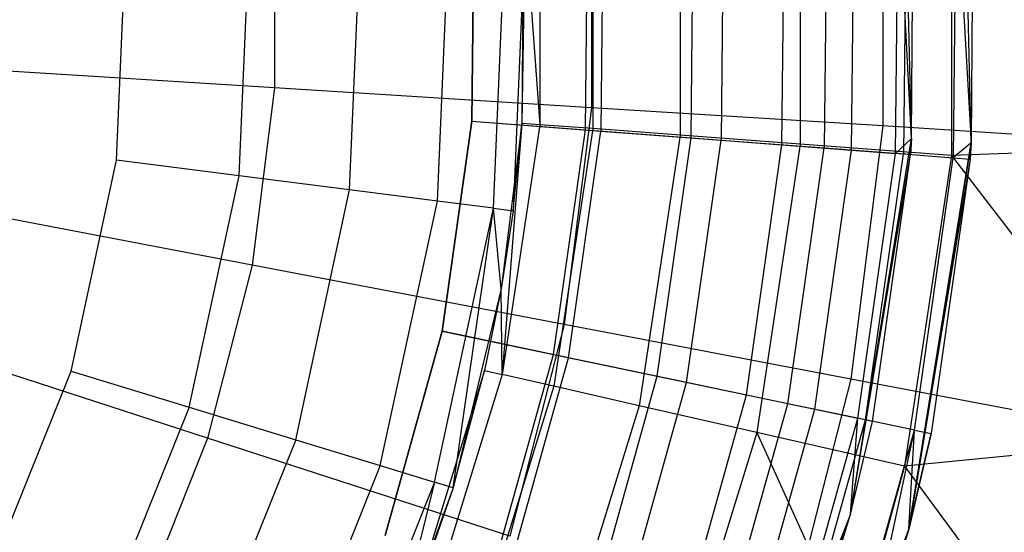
# Model space of a CAD drawing. Extents: x 0.2 to 26, y -12.8 to 12.8.
# Tile 66 of 97: x 14.255 to 15.24, y -0.535 to -0.021. Entities that reach past the tile are written whole.
import ezdxf

# ---------------------------------------------------------------- set-up
doc = ezdxf.new("R2010")
doc.units = 0
doc.header["$LTSCALE"] = 2.54
doc.layers.get('0').update_dxf_attribs({"color": 13, "linetype": 'CONTINUOUS'})

# ---------------------------------------------------------------- blocks, each defined once
blk = doc.blocks.new('PUKET-M-11161_B_STL')
at = {"color": 0}
for p, q in [((15.20696, -0.14458, 25.99483), (15.19743, 0.24745, 25.99483)), ((15.20696, -0.14458, 25.99483), (15.19743, 0.24745, 25.99483)), ((15.1471, -0.14049, 25.99483), (15.13784, 0.24046, 25.99483)), ((15.1471, -0.14049, 25.99483), (15.13784, 0.24046, 25.99483)), ((15.18702, 0.15738, 24.14285), (15.18702, -0.15738, 24.14285)), ((15.18702, 0.15738, 24.14285), (15.18702, -0.15738, 24.14285)), ((15.03584, 0.14605, 24.37077), (15.03584, -0.14605, 24.37077)), ((15.03584, 0.14605, 24.37077), (15.03584, -0.14605, 24.37077)), ((14.82806, 0.13048, 24.87576), (14.82806, -0.13048, 24.87576)), ((14.82806, 0.13048, 24.87576), (14.82806, -0.13048, 24.87576)), ((14.9155, 0.13704, 24.61646), (14.9155, -0.13704, 24.61646)), ((14.9155, 0.13704, 24.61646), (14.9155, -0.13704, 24.61646)), ((14.77499, 0.12651, 25.14427), (14.77499, -0.12651, 25.14427)), ((14.77499, 0.12651, 25.14427), (14.77499, -0.12651, 25.14427)), ((15.1184, 0.12781, 19.36128), (15.1184, -0.12781, 19.36128)), ((15.1184, 0.12781, 19.36128), (15.1184, -0.12781, 19.36128)), ((14.82694, 0.10947, 19.13738), (14.82694, -0.10947, 19.13738)), ((14.82694, 0.10947, 19.13738), (14.82694, -0.10947, 19.13738)), ((15.06244, 0.10898, 32.34838), (15.05976, -0.14981, 32.34838)), ((15.06244, 0.10898, 32.34838), (15.05976, -0.14981, 32.34838)), ((15.08718, -0.15189, 32.21483), (15.08989, 0.1105, 32.21483)), ((15.08718, -0.15189, 32.21483), (15.08989, 0.1105, 32.21483)), ((15.13101, -0.15522, 32.10871), (15.13378, 0.11292, 32.10871)), ((15.13101, -0.15522, 32.10871), (15.13378, 0.11292, 32.10871)), ((15.1471, -0.14049, 31.99483), (15.13378, 0.11292, 32.10871)), ((15.1471, -0.14049, 31.99483), (15.13378, 0.11292, 32.10871)), ((15.14178, 0.11336, 32.24483), (15.13899, -0.15583, 32.24483)), ((15.14178, 0.11336, 32.24483), (15.13899, -0.15583, 32.24483)), ((15.1471, -0.14049, 25.99483), (15.14875, 0.11375, 31.99483)), ((15.1471, -0.14049, 25.99483), (15.14875, 0.11375, 31.99483)), ((15.1471, -0.14049, 31.99483), (15.14875, 0.11375, 31.99483)), ((15.1471, -0.14049, 31.99483), (15.14875, 0.11375, 31.99483)), ((15.19165, 0.11611, 32.12424), (15.1888, -0.15961, 32.12424)), ((15.19165, 0.11611, 32.12424), (15.1888, -0.15961, 32.12424)), ((15.19165, 0.11611, 32.12424), (15.20696, -0.14458, 31.99483)), ((15.19165, 0.11611, 32.12424), (15.20696, -0.14458, 31.99483)), ((15.20866, 0.11705, 31.99483), (15.20696, -0.14458, 25.99483)), ((15.20866, 0.11705, 31.99483), (15.20696, -0.14458, 25.99483)), ((15.20866, 0.11705, 31.99483), (15.20696, -0.14458, 31.99483)), ((15.20866, 0.11705, 31.99483), (15.20696, -0.14458, 31.99483)), ((14.92659, -0.1397, 32.37588), (14.92909, 0.10163, 32.37588)), ((14.92659, -0.1397, 32.37588), (14.92909, 0.10163, 32.37588)), ((14.95904, 0.10328, 32.42784), (14.9565, -0.14197, 32.42784)), ((14.95904, 0.10328, 32.42784), (14.9565, -0.14197, 32.42784)), ((15.01746, -0.1466, 32.30595), (15.02007, 0.10665, 32.30595)), ((15.01746, -0.1466, 32.30595), (15.02007, 0.10665, 32.30595)), ((14.50949, 0.0895, 18.95233), (14.50949, -0.0895, 18.95233)), ((14.50949, 0.0895, 18.95233), (14.50949, -0.0895, 18.95233)), ((14.70722, -0.12304, 32.49483), (14.70942, 0.08951, 32.49483)), ((14.70722, -0.12304, 32.49483), (14.70942, 0.08951, 32.49483)), ((14.70942, 0.08951, 32.43483), (14.70722, -0.12304, 32.43483)), ((14.70942, 0.08951, 32.43483), (14.70722, -0.12304, 32.43483)), ((14.75905, 0.09739, 25.41741), (14.7572, -0.12517, 25.41741)), ((14.75905, 0.09739, 25.41741), (14.7572, -0.12517, 25.41741)), ((14.75905, 0.09739, 25.41741), (14.77499, -0.12651, 25.14427)), ((14.75905, 0.09739, 25.41741), (14.77499, -0.12651, 25.14427)), ((14.82077, -0.13166, 32.41983), (14.82313, 0.09578, 32.41983)), ((14.82077, -0.13166, 32.41983), (14.82313, 0.09578, 32.41983)), ((14.83863, 0.09664, 32.47779), (14.83626, -0.13284, 32.47779)), ((14.83863, 0.09664, 32.47779), (14.83626, -0.13284, 32.47779)), ((14.7289, -0.21027, 26.35358), (14.74082, 0.07026, 26.35358)), ((14.7289, -0.21027, 26.35358), (14.74082, 0.07026, 26.35358)), ((14.76038, 0.07109, 26.22997), (14.74832, -0.21275, 26.22997)), ((14.76038, 0.07109, 26.22997), (14.74832, -0.21275, 26.22997)), ((14.76038, 0.07109, 26.22997), (14.7572, -0.12517, 25.41741)), ((14.76038, 0.07109, 26.22997), (14.7572, -0.12517, 25.41741)), ((14.47417, -0.17765, 26.61039), (14.48423, 0.05936, 26.61039)), ((14.47417, -0.17765, 26.61039), (14.48423, 0.05936, 26.61039)), ((14.58477, -0.19181, 26.55358), (14.59564, 0.06409, 26.55358)), ((14.58477, -0.19181, 26.55358), (14.59564, 0.06409, 26.55358)), ((14.67254, -0.20305, 26.46508), (14.68405, 0.06785, 26.46508)), ((14.67254, -0.20305, 26.46508), (14.68405, 0.06785, 26.46508)), ((14.35156, -0.16195, 26.62997), (14.36074, 0.05411, 26.62997)), ((14.35156, -0.16195, 26.62997), (14.36074, 0.05411, 26.62997)), ((14.50949, -0.0895, 18.95233), (14.17118, -0.06822, 18.80911)), ((14.50949, -0.0895, 18.95233), (14.17118, -0.06822, 18.80911)), ((14.50949, -0.0895, 18.95233), (14.48706, -0.2671, 18.95233)), ((14.50949, -0.0895, 18.95233), (14.48706, -0.2671, 18.95233)), ((14.82694, -0.10947, 19.13738), (14.50949, -0.0895, 18.95233)), ((14.82694, -0.10947, 19.13738), (14.50949, -0.0895, 18.95233)), ((14.82694, -0.10947, 19.13738), (14.7995, -0.3267, 19.13738)), ((14.82694, -0.10947, 19.13738), (14.7995, -0.3267, 19.13738)), ((15.1184, -0.12781, 19.36128), (14.82694, -0.10947, 19.13738)), ((15.1184, -0.12781, 19.36128), (14.82694, -0.10947, 19.13738)), ((14.6773, -0.33348, 32.49483), (14.70722, -0.12304, 32.49483)), ((14.6773, -0.33348, 32.49483), (14.70722, -0.12304, 32.49483)), ((14.70722, -0.12304, 32.43483), (14.6773, -0.33348, 32.43483)), ((14.70722, -0.12304, 32.43483), (14.6773, -0.33348, 32.43483)), ((14.70722, -0.12304, 32.49483), (14.83626, -0.13284, 32.47779)), ((14.70722, -0.12304, 32.49483), (14.83626, -0.13284, 32.47779)), ((14.70722, -0.12304, 32.43483), (14.82077, -0.13166, 32.41983)), ((14.70722, -0.12304, 32.43483), (14.82077, -0.13166, 32.41983)), ((14.7572, -0.12517, 25.41741), (14.73644, -0.29086, 25.41741)), ((14.7572, -0.12517, 25.41741), (14.73644, -0.29086, 25.41741)), ((14.7572, -0.12517, 25.41741), (14.73728, -0.37669, 25.14427)), ((14.7572, -0.12517, 25.41741), (14.73728, -0.37669, 25.14427)), ((14.77499, -0.12651, 25.14427), (14.73728, -0.37669, 25.14427)), ((14.77499, -0.12651, 25.14427), (14.73728, -0.37669, 25.14427)), ((14.74832, -0.21275, 26.22997), (14.7572, -0.12517, 25.41741)), ((14.74832, -0.21275, 26.22997), (14.7572, -0.12517, 25.41741)), ((14.77499, -0.12651, 25.14427), (14.7572, -0.12517, 25.41741)), ((14.77499, -0.12651, 25.14427), (14.7572, -0.12517, 25.41741)), ((14.82806, -0.13048, 24.87576), (14.77499, -0.12651, 25.14427)), ((14.82806, -0.13048, 24.87576), (14.77499, -0.12651, 25.14427)), ((15.1184, -0.12781, 19.36128), (15.08636, -0.38142, 19.36128)), ((15.1184, -0.12781, 19.36128), (15.08636, -0.38142, 19.36128)), ((15.37917, -0.14422, 19.62041), (15.1184, -0.12781, 19.36128)), ((15.37917, -0.14422, 19.62041), (15.1184, -0.12781, 19.36128)), ((14.78876, -0.35685, 32.41983), (14.82077, -0.13166, 32.41983)), ((14.78876, -0.35685, 32.41983), (14.82077, -0.13166, 32.41983)), ((14.82806, -0.13048, 24.87576), (14.78917, -0.38853, 24.87576)), ((14.82806, -0.13048, 24.87576), (14.78917, -0.38853, 24.87576)), ((14.80396, -0.36004, 32.47779), (14.83626, -0.13284, 32.47779)), ((14.80396, -0.36004, 32.47779), (14.83626, -0.13284, 32.47779)), ((14.82077, -0.13166, 32.41983), (14.92659, -0.1397, 32.37588)), ((14.82077, -0.13166, 32.41983), (14.92659, -0.1397, 32.37588)), ((14.9155, -0.13704, 24.61646), (14.82806, -0.13048, 24.87576)), ((14.9155, -0.13704, 24.61646), (14.82806, -0.13048, 24.87576)), ((14.83626, -0.13284, 32.47779), (14.9565, -0.14197, 32.42784)), ((14.83626, -0.13284, 32.47779), (14.9565, -0.14197, 32.42784)), ((14.9155, -0.13704, 24.61646), (14.87466, -0.40805, 24.61646)), ((14.9155, -0.13704, 24.61646), (14.87466, -0.40805, 24.61646)), ((15.03584, -0.14605, 24.37077), (14.9155, -0.13704, 24.61646)), ((15.03584, -0.14605, 24.37077), (14.9155, -0.13704, 24.61646)), ((14.89262, -0.37863, 32.37588), (14.92659, -0.1397, 32.37588)), ((14.89262, -0.37863, 32.37588), (14.92659, -0.1397, 32.37588)), ((14.92198, -0.38479, 32.42784), (14.9565, -0.14197, 32.42784)), ((14.92198, -0.38479, 32.42784), (14.9565, -0.14197, 32.42784)), ((14.92659, -0.1397, 32.37588), (15.01746, -0.1466, 32.30595)), ((14.92659, -0.1397, 32.37588), (15.01746, -0.1466, 32.30595)), ((14.9565, -0.14197, 32.42784), (15.05976, -0.14981, 32.34838)), ((14.9565, -0.14197, 32.42784), (15.05976, -0.14981, 32.34838)), ((14.98181, -0.39733, 32.30595), (15.01746, -0.1466, 32.30595)), ((14.98181, -0.39733, 32.30595), (15.01746, -0.1466, 32.30595)), ((15.03584, -0.14605, 24.37077), (14.9923, -0.4349, 24.37077)), ((15.03584, -0.14605, 24.37077), (14.9923, -0.4349, 24.37077)), ((15.01746, -0.1466, 32.30595), (15.08718, -0.15189, 32.21483)), ((15.01746, -0.1466, 32.30595), (15.08718, -0.15189, 32.21483)), ((15.18702, -0.15738, 24.14285), (15.03584, -0.14605, 24.37077)), ((15.18702, -0.15738, 24.14285), (15.03584, -0.14605, 24.37077)), ((15.08621, -0.51667, 25.99483), (15.1471, -0.14049, 25.99483)), ((15.08621, -0.51667, 25.99483), (15.1471, -0.14049, 25.99483)), ((15.1471, -0.14049, 31.99483), (15.13101, -0.15522, 32.10871)), ((15.1471, -0.14049, 31.99483), (15.13101, -0.15522, 32.10871)), ((15.20696, -0.14458, 31.99483), (15.1443, -0.53168, 25.99483)), ((15.1443, -0.53168, 25.99483), (15.20696, -0.14458, 25.99483)), ((15.20696, -0.14458, 31.99483), (15.1443, -0.53168, 25.99483)), ((15.1443, -0.53168, 25.99483), (15.20696, -0.14458, 25.99483)), ((15.1471, -0.14049, 25.99483), (15.14596, -0.15635, 31.99483)), ((15.14596, -0.15635, 31.99483), (15.1471, -0.14049, 31.99483)), ((15.1471, -0.14049, 25.99483), (15.14596, -0.15635, 31.99483)), ((15.14596, -0.15635, 31.99483), (15.1471, -0.14049, 31.99483)), ((15.1471, -0.14049, 25.99483), (15.1471, -0.14049, 31.99483)), ((15.1471, -0.14049, 25.99483), (15.1471, -0.14049, 31.99483)), ((15.20696, -0.14458, 31.99483), (15.1888, -0.15961, 32.12424)), ((15.20696, -0.14458, 31.99483), (15.1888, -0.15961, 32.12424)), ((15.20696, -0.14458, 31.99483), (15.20579, -0.1609, 31.99483)), ((15.20696, -0.14458, 31.99483), (15.20579, -0.1609, 31.99483)), ((15.20696, -0.14458, 31.99483), (15.20696, -0.14458, 25.99483)), ((15.20696, -0.14458, 31.99483), (15.20696, -0.14458, 25.99483)), ((15.02333, -0.40604, 32.34838), (15.05976, -0.14981, 32.34838)), ((15.02333, -0.40604, 32.34838), (15.05976, -0.14981, 32.34838)), ((15.05024, -0.41168, 32.21483), (15.08718, -0.15189, 32.21483)), ((15.05024, -0.41168, 32.21483), (15.08718, -0.15189, 32.21483)), ((15.05976, -0.14981, 32.34838), (15.13899, -0.15583, 32.24483)), ((15.05976, -0.14981, 32.34838), (15.13899, -0.15583, 32.24483)), ((15.08621, -0.51667, 25.99483), (15.14596, -0.15635, 31.99483)), ((15.08621, -0.51667, 25.99483), (15.14596, -0.15635, 31.99483)), ((15.08718, -0.15189, 32.21483), (15.13101, -0.15522, 32.10871)), ((15.08718, -0.15189, 32.21483), (15.13101, -0.15522, 32.10871)), ((15.09326, -0.4207, 32.10871), (15.13101, -0.15522, 32.10871)), ((15.09326, -0.4207, 32.10871), (15.13101, -0.15522, 32.10871)), ((15.1011, -0.42235, 32.24483), (15.13899, -0.15583, 32.24483)), ((15.1011, -0.42235, 32.24483), (15.13899, -0.15583, 32.24483)), ((15.10793, -0.42378, 31.99483), (15.14596, -0.15635, 31.99483)), ((15.10793, -0.42378, 31.99483), (15.14596, -0.15635, 31.99483)), ((15.14596, -0.15635, 31.99483), (15.13101, -0.15522, 32.10871)), ((15.14596, -0.15635, 31.99483), (15.13101, -0.15522, 32.10871)), ((15.13899, -0.15583, 32.24483), (15.1888, -0.15961, 32.12424)), ((15.13899, -0.15583, 32.24483), (15.1888, -0.15961, 32.12424)), ((15.18702, -0.15738, 24.14285), (15.1401, -0.46863, 24.14285)), ((15.18702, -0.15738, 24.14285), (15.1401, -0.46863, 24.14285)), ((15.44281, -0.14822, 23.77263), (15.18702, -0.15738, 24.14285)), ((15.44281, -0.14822, 23.77263), (15.18702, -0.15738, 24.14285)), ((15.18702, -0.15738, 24.14285), (15.40566, -0.44233, 23.77263)), ((15.18702, -0.15738, 24.14285), (15.40566, -0.44233, 23.77263)), ((14.306, -0.37335, 26.62997), (14.35156, -0.16195, 26.62997)), ((14.306, -0.37335, 26.62997), (14.35156, -0.16195, 26.62997)), ((14.47417, -0.17765, 26.61039), (14.35156, -0.16195, 26.62997)), ((14.47417, -0.17765, 26.61039), (14.35156, -0.16195, 26.62997)), ((15.20579, -0.1609, 31.99483), (15.1443, -0.53168, 25.99483)), ((15.20579, -0.1609, 31.99483), (15.1443, -0.53168, 25.99483)), ((15.14998, -0.4326, 32.12424), (15.1888, -0.15961, 32.12424)), ((15.14998, -0.4326, 32.12424), (15.1888, -0.15961, 32.12424)), ((15.20579, -0.1609, 31.99483), (15.16666, -0.43609, 31.99483)), ((15.20579, -0.1609, 31.99483), (15.16666, -0.43609, 31.99483)), ((15.1888, -0.15961, 32.12424), (15.20579, -0.1609, 31.99483)), ((15.1888, -0.15961, 32.12424), (15.20579, -0.1609, 31.99483)), ((14.42419, -0.40954, 26.61039), (14.47417, -0.17765, 26.61039)), ((14.42419, -0.40954, 26.61039), (14.47417, -0.17765, 26.61039)), ((14.58477, -0.19181, 26.55358), (14.47417, -0.17765, 26.61039)), ((14.58477, -0.19181, 26.55358), (14.47417, -0.17765, 26.61039)), ((14.53081, -0.4422, 26.55358), (14.58477, -0.19181, 26.55358)), ((14.53081, -0.4422, 26.55358), (14.58477, -0.19181, 26.55358)), ((14.67254, -0.20305, 26.46508), (14.58477, -0.19181, 26.55358)), ((14.67254, -0.20305, 26.46508), (14.58477, -0.19181, 26.55358)), ((14.48706, -0.2671, 18.95233), (14.15408, -0.20358, 18.80911)), ((14.48706, -0.2671, 18.95233), (14.15408, -0.20358, 18.80911)), ((14.61542, -0.46811, 26.46508), (14.67254, -0.20305, 26.46508)), ((14.61542, -0.46811, 26.46508), (14.67254, -0.20305, 26.46508)), ((14.7289, -0.21027, 26.35358), (14.67254, -0.20305, 26.46508)), ((14.7289, -0.21027, 26.35358), (14.67254, -0.20305, 26.46508)), ((14.66975, -0.48475, 26.35358), (14.7289, -0.21027, 26.35358)), ((14.66975, -0.48475, 26.35358), (14.7289, -0.21027, 26.35358)), ((14.68847, -0.49048, 26.22997), (14.7289, -0.21027, 26.35358)), ((14.68847, -0.49048, 26.22997), (14.7289, -0.21027, 26.35358)), ((14.7289, -0.21027, 26.35358), (14.74832, -0.21275, 26.22997)), ((14.73644, -0.29086, 26.22997), (14.7289, -0.21027, 26.35358)), ((14.73644, -0.29086, 26.22997), (14.7289, -0.21027, 26.35358)), ((14.7289, -0.21027, 26.35358), (14.74832, -0.21275, 26.22997)), ((14.74832, -0.21275, 26.22997), (14.73644, -0.29086, 25.41741)), ((14.74832, -0.21275, 26.22997), (14.73644, -0.29086, 25.41741)), ((14.74832, -0.21275, 26.22997), (14.73644, -0.29086, 26.22997)), ((14.74832, -0.21275, 26.22997), (14.73644, -0.29086, 26.22997)), ((14.48706, -0.2671, 18.95233), (14.44254, -0.44048, 18.95233)), ((14.48706, -0.2671, 18.95233), (14.44254, -0.44048, 18.95233)), ((14.7995, -0.3267, 19.13738), (14.48706, -0.2671, 18.95233)), ((14.7995, -0.3267, 19.13738), (14.48706, -0.2671, 18.95233)), ((14.73644, -0.29086, 26.22997), (14.68847, -0.49048, 26.22997)), ((14.73644, -0.29086, 26.22997), (14.68847, -0.49048, 26.22997)), ((14.73644, -0.29086, 25.41741), (14.71989, -0.37272, 25.41741)), ((14.73644, -0.29086, 26.22997), (14.71989, -0.37272, 25.41741)), ((14.73644, -0.29086, 25.41741), (14.71989, -0.37272, 25.41741)), ((14.73644, -0.29086, 26.22997), (14.71989, -0.37272, 25.41741)), ((14.73728, -0.37669, 25.14427), (14.73644, -0.29086, 25.41741)), ((14.73728, -0.37669, 25.14427), (14.73644, -0.29086, 25.41741)), ((14.73644, -0.29086, 26.22997), (14.73644, -0.29086, 25.41741)), ((14.73644, -0.29086, 26.22997), (14.73644, -0.29086, 25.41741)), ((14.62017, -0.53822, 32.49483), (14.6773, -0.33348, 32.49483)), ((14.62017, -0.53822, 32.49483), (14.6773, -0.33348, 32.49483)), ((14.6773, -0.33348, 32.43483), (14.62017, -0.53822, 32.43483)), ((14.6773, -0.33348, 32.43483), (14.62017, -0.53822, 32.43483)), ((14.80396, -0.36004, 32.47779), (14.6773, -0.33348, 32.49483)), ((14.80396, -0.36004, 32.47779), (14.6773, -0.33348, 32.49483)), ((14.6773, -0.33348, 32.43483), (14.78876, -0.35685, 32.41983)), ((14.6773, -0.33348, 32.43483), (14.78876, -0.35685, 32.41983)), ((14.7995, -0.3267, 19.13738), (14.74505, -0.53877, 19.13738)), ((14.7995, -0.3267, 19.13738), (14.74505, -0.53877, 19.13738)), ((15.08636, -0.38142, 19.36128), (14.7995, -0.3267, 19.13738)), ((15.08636, -0.38142, 19.36128), (14.7995, -0.3267, 19.13738)), ((14.44254, -0.44048, 18.95233), (14.12015, -0.33573, 18.80911)), ((14.44254, -0.44048, 18.95233), (14.12015, -0.33573, 18.80911)), ((14.72762, -0.57594, 32.41983), (14.78876, -0.35685, 32.41983)), ((14.72762, -0.57594, 32.41983), (14.78876, -0.35685, 32.41983)), ((14.74227, -0.58108, 32.47779), (14.80396, -0.36004, 32.47779)), ((14.74227, -0.58108, 32.47779), (14.80396, -0.36004, 32.47779)), ((14.78876, -0.35685, 32.41983), (14.89262, -0.37863, 32.37588)), ((14.78876, -0.35685, 32.41983), (14.89262, -0.37863, 32.37588)), ((14.92198, -0.38479, 32.42784), (14.80396, -0.36004, 32.47779)), ((14.92198, -0.38479, 32.42784), (14.80396, -0.36004, 32.47779)), ((14.22537, -0.57401, 26.62997), (14.306, -0.37335, 26.62997)), ((14.22537, -0.57401, 26.62997), (14.306, -0.37335, 26.62997)), ((14.306, -0.37335, 26.62997), (14.42419, -0.40954, 26.61039)), ((14.306, -0.37335, 26.62997), (14.42419, -0.40954, 26.61039)), ((14.71989, -0.37272, 25.41741), (14.6461, -0.61195, 25.41741)), ((14.71989, -0.37272, 25.41741), (14.6461, -0.61195, 25.41741)), ((14.68847, -0.49048, 26.22997), (14.71989, -0.37272, 25.41741)), ((14.68847, -0.49048, 26.22997), (14.71989, -0.37272, 25.41741)), ((14.71989, -0.37272, 25.41741), (14.73728, -0.37669, 25.14427)), ((14.71989, -0.37272, 25.41741), (14.73728, -0.37669, 25.14427)), ((14.73728, -0.37669, 25.14427), (14.66271, -0.61846, 25.14427)), ((14.73728, -0.37669, 25.14427), (14.66271, -0.61846, 25.14427)), ((14.78917, -0.38853, 24.87576), (14.73728, -0.37669, 25.14427)), ((14.78917, -0.38853, 24.87576), (14.73728, -0.37669, 25.14427)), ((14.82775, -0.61109, 32.37588), (14.89262, -0.37863, 32.37588)), ((14.82775, -0.61109, 32.37588), (14.89262, -0.37863, 32.37588)), ((14.89262, -0.37863, 32.37588), (14.98181, -0.39733, 32.30595)), ((14.89262, -0.37863, 32.37588), (14.98181, -0.39733, 32.30595)), ((15.08636, -0.38142, 19.36128), (15.02279, -0.62901, 19.36128)), ((15.08636, -0.38142, 19.36128), (15.02279, -0.62901, 19.36128)), ((15.34302, -0.43038, 19.62041), (15.08636, -0.38142, 19.36128)), ((15.34302, -0.43038, 19.62041), (15.08636, -0.38142, 19.36128)), ((14.78917, -0.38853, 24.87576), (14.71225, -0.63791, 24.87576)), ((14.78917, -0.38853, 24.87576), (14.71225, -0.63791, 24.87576)), ((14.87466, -0.40805, 24.61646), (14.78917, -0.38853, 24.87576)), ((14.87466, -0.40805, 24.61646), (14.78917, -0.38853, 24.87576)), ((14.85605, -0.62102, 32.42784), (14.92198, -0.38479, 32.42784)), ((14.85605, -0.62102, 32.42784), (14.92198, -0.38479, 32.42784)), ((15.02333, -0.40604, 32.34838), (14.92198, -0.38479, 32.42784)), ((15.02333, -0.40604, 32.34838), (14.92198, -0.38479, 32.42784)), ((14.91373, -0.64127, 32.30595), (14.98181, -0.39733, 32.30595)), ((14.91373, -0.64127, 32.30595), (14.98181, -0.39733, 32.30595)), ((14.98181, -0.39733, 32.30595), (15.05024, -0.41168, 32.21483)), ((14.98181, -0.39733, 32.30595), (15.05024, -0.41168, 32.21483)), ((14.42419, -0.40954, 26.61039), (14.33574, -0.62966, 26.61039)), ((14.42419, -0.40954, 26.61039), (14.33574, -0.62966, 26.61039)), ((14.42419, -0.40954, 26.61039), (14.53081, -0.4422, 26.55358)), ((14.42419, -0.40954, 26.61039), (14.53081, -0.4422, 26.55358)), ((14.87466, -0.40805, 24.61646), (14.79387, -0.66994, 24.61646)), ((14.87466, -0.40805, 24.61646), (14.79387, -0.66994, 24.61646)), ((14.9923, -0.4349, 24.37077), (14.87466, -0.40805, 24.61646)), ((14.9923, -0.4349, 24.37077), (14.87466, -0.40805, 24.61646)), ((14.95376, -0.65532, 32.34838), (15.02333, -0.40604, 32.34838)), ((14.95376, -0.65532, 32.34838), (15.02333, -0.40604, 32.34838)), ((14.97971, -0.66443, 32.21483), (15.05024, -0.41168, 32.21483)), ((14.97971, -0.66443, 32.21483), (15.05024, -0.41168, 32.21483)), ((15.1011, -0.42235, 32.24483), (15.02333, -0.40604, 32.34838)), ((15.1011, -0.42235, 32.24483), (15.02333, -0.40604, 32.34838)), ((15.05024, -0.41168, 32.21483), (15.09326, -0.4207, 32.10871)), ((15.05024, -0.41168, 32.21483), (15.09326, -0.4207, 32.10871)), ((15.02118, -0.67899, 32.10871), (15.09326, -0.4207, 32.10871)), ((15.02118, -0.67899, 32.10871), (15.09326, -0.4207, 32.10871)), ((15.02874, -0.68164, 32.24483), (15.1011, -0.42235, 32.24483)), ((15.02874, -0.68164, 32.24483), (15.1011, -0.42235, 32.24483)), ((15.08621, -0.51667, 31.99483), (15.09326, -0.4207, 32.10871)), ((15.08621, -0.51667, 31.99483), (15.09326, -0.4207, 32.10871)), ((15.10793, -0.42378, 31.99483), (15.09326, -0.4207, 32.10871)), ((15.10793, -0.42378, 31.99483), (15.09326, -0.4207, 32.10871)), ((15.14998, -0.4326, 32.12424), (15.1011, -0.42235, 32.24483)), ((15.14998, -0.4326, 32.12424), (15.1011, -0.42235, 32.24483)), ((15.07587, -0.69818, 32.12424), (15.14998, -0.4326, 32.12424)), ((15.07587, -0.69818, 32.12424), (15.14998, -0.4326, 32.12424)), ((15.08621, -0.51667, 25.99483), (15.10793, -0.42378, 31.99483)), ((15.08621, -0.51667, 31.99483), (15.10793, -0.42378, 31.99483)), ((15.08621, -0.51667, 25.99483), (15.10793, -0.42378, 31.99483)), ((15.08621, -0.51667, 31.99483), (15.10793, -0.42378, 31.99483)), ((15.09194, -0.70383, 31.99483), (15.14998, -0.4326, 32.12424)), ((15.09194, -0.70383, 31.99483), (15.14998, -0.4326, 32.12424)), ((15.1443, -0.53168, 31.99483), (15.14998, -0.4326, 32.12424)), ((15.1443, -0.53168, 31.99483), (15.14998, -0.4326, 32.12424)), ((15.14998, -0.4326, 32.12424), (15.16666, -0.43609, 31.99483)), ((15.14998, -0.4326, 32.12424), (15.16666, -0.43609, 31.99483)), ((14.44254, -0.44048, 18.95233), (14.37664, -0.60691, 18.95233)), ((14.44254, -0.44048, 18.95233), (14.37664, -0.60691, 18.95233)), ((14.53081, -0.4422, 26.55358), (14.43531, -0.67986, 26.55358)), ((14.53081, -0.4422, 26.55358), (14.43531, -0.67986, 26.55358)), ((14.74505, -0.53877, 19.13738), (14.44254, -0.44048, 18.95233)), ((14.74505, -0.53877, 19.13738), (14.44254, -0.44048, 18.95233)), ((14.53081, -0.4422, 26.55358), (14.61542, -0.46811, 26.46508)), ((14.53081, -0.4422, 26.55358), (14.61542, -0.46811, 26.46508)), ((14.9923, -0.4349, 24.37077), (14.9062, -0.71403, 24.37077)), ((14.9923, -0.4349, 24.37077), (14.9062, -0.71403, 24.37077)), ((15.1401, -0.46863, 24.14285), (14.9923, -0.4349, 24.37077)), ((15.1401, -0.46863, 24.14285), (14.9923, -0.4349, 24.37077)), ((14.9923, -0.4349, 24.37077), (15.08983, -0.6508, 24.14285)), ((14.9923, -0.4349, 24.37077), (15.08983, -0.6508, 24.14285)), ((15.40566, -0.44233, 23.77263), (15.1401, -0.46863, 24.14285)), ((15.40566, -0.44233, 23.77263), (15.1401, -0.46863, 24.14285)), ((15.16666, -0.43609, 31.99483), (15.1443, -0.53168, 31.99483)), ((15.1443, -0.53168, 25.99483), (15.16666, -0.43609, 31.99483)), ((15.1443, -0.53168, 25.99483), (15.16666, -0.43609, 31.99483)), ((15.16666, -0.43609, 31.99483), (15.1443, -0.53168, 31.99483)), ((14.61542, -0.46811, 26.46508), (14.51432, -0.7197, 26.46508)), ((14.61542, -0.46811, 26.46508), (14.51432, -0.7197, 26.46508)), ((14.61542, -0.46811, 26.46508), (14.66975, -0.48475, 26.35358)), ((14.61542, -0.46811, 26.46508), (14.66975, -0.48475, 26.35358)), ((15.1401, -0.46863, 24.14285), (15.08983, -0.6508, 24.14285)), ((15.1401, -0.46863, 24.14285), (15.08983, -0.6508, 24.14285)), ((15.1401, -0.46863, 24.14285), (15.33194, -0.72946, 23.77263)), ((15.1401, -0.46863, 24.14285), (15.33194, -0.72946, 23.77263)), ((14.66975, -0.48475, 26.35358), (14.56506, -0.74528, 26.35358)), ((14.66975, -0.48475, 26.35358), (14.56506, -0.74528, 26.35358)), ((14.66975, -0.48475, 26.35358), (14.6249, -0.66343, 26.22997)), ((14.66975, -0.48475, 26.35358), (14.6249, -0.66343, 26.22997)), ((14.68847, -0.49048, 26.22997), (14.6249, -0.66343, 26.22997)), ((14.68847, -0.49048, 26.22997), (14.6249, -0.66343, 26.22997)), ((14.68847, -0.49048, 26.22997), (14.6461, -0.61195, 25.41741)), ((14.68847, -0.49048, 26.22997), (14.6461, -0.61195, 25.41741)), ((14.68847, -0.49048, 26.22997), (14.66975, -0.48475, 26.35358)), ((14.68847, -0.49048, 26.22997), (14.66975, -0.48475, 26.35358)), ((14.95723, -0.87524, 25.99483), (15.08621, -0.51667, 25.99483)), ((14.95723, -0.87524, 25.99483), (15.08621, -0.51667, 25.99483)), ((15.08621, -0.51667, 31.99483), (15.02118, -0.67899, 32.10871)), ((15.08621, -0.51667, 31.99483), (15.02118, -0.67899, 32.10871)), ((15.03533, -0.68395, 31.99483), (15.08621, -0.51667, 25.99483)), ((15.03533, -0.68395, 31.99483), (15.08621, -0.51667, 25.99483)), ((15.03533, -0.68395, 31.99483), (15.08621, -0.51667, 31.99483)), ((15.03533, -0.68395, 31.99483), (15.08621, -0.51667, 31.99483)), ((15.08621, -0.51667, 31.99483), (15.08621, -0.51667, 25.99483)), ((15.08621, -0.51667, 31.99483), (15.08621, -0.51667, 25.99483)), ((15.01157, -0.90067, 25.99483), (15.1443, -0.53168, 25.99483)), ((15.01157, -0.90067, 25.99483), (15.1443, -0.53168, 25.99483)), ((15.1443, -0.53168, 31.99483), (15.09194, -0.70383, 31.99483)), ((15.09194, -0.70383, 31.99483), (15.1443, -0.53168, 25.99483)), ((15.09194, -0.70383, 31.99483), (15.1443, -0.53168, 25.99483)), ((15.1443, -0.53168, 31.99483), (15.09194, -0.70383, 31.99483)), ((15.1443, -0.53168, 31.99483), (15.1443, -0.53168, 25.99483)), ((15.1443, -0.53168, 31.99483), (15.1443, -0.53168, 25.99483))]:
    blk.add_line(p, q, dxfattribs=at)

msp = doc.modelspace()

# ---------------------------------------------------------------- block references
at = {"color": 0}
msp.add_blockref('PUKET-M-11161_B_STL', (0, 0), dxfattribs=at)

doc.saveas('drawing.dxf')
